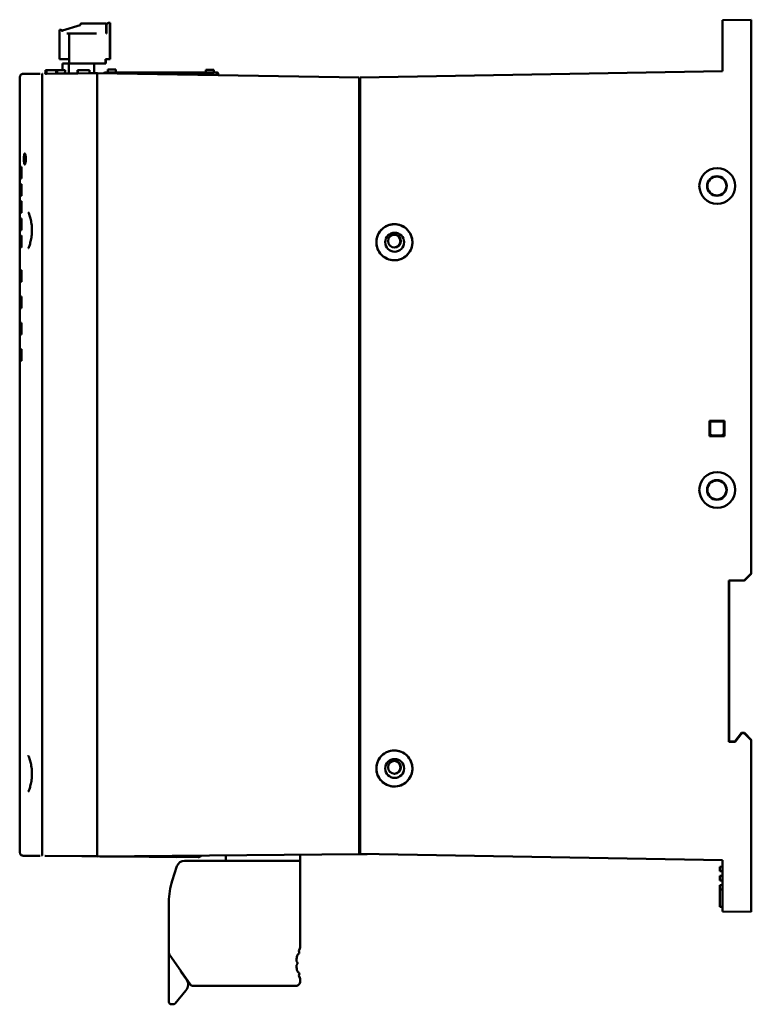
# Model space of a CAD drawing. Header units: inches. Extents: x 1.9 to 31.6, y 1 to 25.4.
# Tile 23 of 23: x 25.2 to 31.6, y 8.8 to 17.4. Entities that reach past the tile are written whole.
import ezdxf

# ---------------------------------------------------------------- set-up
doc = ezdxf.new("R2010")
doc.units = ezdxf.units.IN
doc.header["$MEASUREMENT"] = 0
doc.layers.add('Visible (ANSI)', color=7, linetype='Continuous', lineweight=50)

msp = doc.modelspace()

# ---------------------------------------------------------------- linework, layer by layer
at = {"layer": 'Visible (ANSI)'}
for p, q in [((25.5748, 17.3132), (25.7267, 17.3606)), ((25.7295, 17.3694), (25.7295, 17.3644)), ((25.7334, 17.3733), (25.9499, 17.3733)), ((25.9524, 17.3733), (25.9499, 17.3733)), ((25.9539, 17.3694), (25.9539, 17.2887)), ((25.954, 17.3162), (25.954, 17.3438)), ((25.9578, 17.3438), (25.954, 17.3438)), ((25.9564, 17.3438), (25.9564, 17.3694)), ((25.9578, 17.2887), (25.9578, 17.3635)), ((25.9736, 17.3792), (25.9854, 17.3792)), ((25.9854, 17.3792), (25.9879, 17.3792)), ((25.9854, 17.0643), (25.9854, 17.3792)), ((25.9854, 17.3064), (25.9854, 17.3458)), ((25.9854, 17.3458), (25.9856, 17.3458)), ((25.9856, 17.3458), (25.9856, 17.3064)), ((25.9858, 17.3064), (25.9858, 17.3458)), ((25.9858, 17.3458), (25.9859, 17.3458)), ((25.9859, 17.3458), (25.9859, 17.3064)), ((25.9861, 17.3064), (25.9861, 17.3458)), ((25.9861, 17.3458), (25.9862, 17.3458)), ((25.9862, 17.3458), (25.9862, 17.3064)), ((25.9864, 17.3064), (25.9864, 17.3458)), ((25.9864, 17.3458), (25.9866, 17.3458)), ((25.9866, 17.3458), (25.9866, 17.3064)), ((25.9867, 17.3064), (25.9867, 17.3458)), ((25.9867, 17.3458), (25.9869, 17.3458)), ((25.9869, 17.3458), (25.9869, 17.3064)), ((25.987, 17.3064), (25.987, 17.3458)), ((25.987, 17.3458), (25.9872, 17.3458)), ((25.9872, 17.3458), (25.9872, 17.3064)), ((25.9873, 17.3064), (25.9873, 17.3458)), ((25.9873, 17.3458), (25.9875, 17.3458)), ((25.9875, 17.3458), (25.9875, 17.3064)), ((25.9876, 17.3064), (25.9876, 17.3458)), ((25.9876, 17.3458), (25.9878, 17.3458)), ((25.9878, 17.3458), (25.9878, 17.3064)), ((25.9879, 17.3792), (25.9879, 17.0643)), ((31.3303, 17.4034), (31.5803, 17.4078)), ((31.3303, 17.4034), (31.3303, 16.9577)), ((31.5803, 17.4078), (31.5803, 12.5802)), ((31.5803, 17.4078), (31.5803, 17.2828)), ((31.5803, 17.4078), (31.5803, 17.4078)), ((25.5484, 17.0643), (25.5484, 17.3202)), ((25.5484, 17.3202), (25.5562, 17.3202)), ((25.5587, 17.3202), (25.5562, 17.3202)), ((25.572, 17.3044), (25.572, 17.3094)), ((25.6307, 17.2887), (25.6114, 17.2887)), ((25.6307, 17.2887), (25.67, 17.2887)), ((25.6307, 17.0249), (25.6307, 17.2887)), ((25.67, 17.2887), (25.8117, 17.2887)), ((25.8117, 17.2887), (25.8511, 17.2887)), ((25.8511, 17.2887), (25.8515, 17.2887)), ((25.8712, 17.2887), (25.8515, 17.2887)), ((25.9539, 17.2887), (25.9578, 17.2887)), ((25.9541, 17.3162), (25.954, 17.3162)), ((25.9543, 17.3162), (25.9543, 17.3163)), ((25.9544, 17.3162), (25.9543, 17.3162)), ((25.9546, 17.3162), (25.9546, 17.3163)), ((25.9547, 17.3162), (25.9546, 17.3162)), ((25.9549, 17.3162), (25.9549, 17.3163)), ((25.955, 17.3162), (25.9549, 17.3162)), ((25.9552, 17.3162), (25.9552, 17.3163)), ((25.9553, 17.3162), (25.9552, 17.3162)), ((25.9555, 17.3162), (25.9555, 17.3163)), ((25.9557, 17.3162), (25.9555, 17.3162)), ((25.9558, 17.3162), (25.9558, 17.3163)), ((25.956, 17.3162), (25.9558, 17.3162)), ((25.9561, 17.3162), (25.9561, 17.3163)), ((25.9563, 17.3162), (25.9561, 17.3162)), ((25.9564, 17.2887), (25.9564, 17.3163)), ((25.9856, 17.3064), (25.9854, 17.3064)), ((25.9859, 17.3064), (25.9858, 17.3064)), ((25.9862, 17.3064), (25.9861, 17.3064)), ((25.9866, 17.3064), (25.9864, 17.3064)), ((25.9869, 17.3064), (25.9867, 17.3064)), ((25.9872, 17.3064), (25.987, 17.3064)), ((25.9875, 17.3064), (25.9873, 17.3064)), ((25.9878, 17.3064), (25.9876, 17.3064)), ((31.5803, 16.9686), (31.5803, 17.2828)), ((31.5803, 17.2828), (31.5803, 17.2828)), ((31.5803, 17.2828), (31.5803, 16.9277)), ((31.5803, 17.2828), (31.5803, 17.2828)), ((31.5803, 17.2828), (31.5803, 16.9686)), ((31.5803, 17.2828), (31.5803, 17.2828)), ((31.5803, 17.2828), (31.5803, 16.9686)), ((31.5803, 16.9686), (31.5803, 17.2828)), ((31.5803, 17.2828), (31.5803, 17.2828)), ((31.5803, 17.2828), (31.5803, 16.9277)), ((31.5803, 17.0885), (31.5803, 17.2727)), ((31.5803, 17.0885), (31.5803, 17.2727)), ((25.5484, 17.0643), (25.6114, 17.0643)), ((25.6298, 17.0249), (25.5747, 17.0249)), ((25.5747, 16.9664), (25.5747, 17.0249)), ((25.6114, 17.0643), (25.6307, 17.0643)), ((25.6298, 17.0249), (25.6582, 17.0249)), ((25.6298, 16.9389), (25.6298, 17.0249)), ((25.67, 17.0249), (25.6582, 17.0249)), ((25.8117, 17.0249), (25.67, 17.0249)), ((25.8246, 17.0249), (25.8117, 17.0249)), ((25.8246, 17.0249), (25.8503, 17.0249)), ((25.8503, 17.0249), (25.8503, 17.0249)), ((25.8503, 17.0249), (25.8503, 16.9408)), ((25.8503, 16.9408), (25.8503, 17.0249)), ((25.8511, 17.0249), (25.8503, 17.0249)), ((25.8515, 17.0249), (25.8511, 17.0249)), ((25.8515, 17.0249), (25.8712, 17.0249)), ((25.9499, 17.0249), (25.8712, 17.0249)), ((25.9499, 17.0643), (25.9854, 17.0643)), ((25.9499, 17.0249), (25.9499, 17.0643)), ((25.9502, 17.0249), (25.9499, 17.0249)), ((25.9502, 17.0643), (25.9502, 17.0249)), ((25.9503, 17.0249), (25.9502, 17.0249)), ((25.9503, 17.0643), (25.9503, 17.0249)), ((25.9505, 17.0249), (25.9503, 17.0249)), ((25.9505, 17.0249), (25.9505, 17.0643)), ((25.9506, 17.0249), (25.9505, 17.0249)), ((25.9506, 17.0643), (25.9506, 17.0249)), ((25.9508, 17.0249), (25.9506, 17.0249)), ((25.9508, 17.0249), (25.9508, 17.0643)), ((25.9509, 17.0249), (25.9508, 17.0249)), ((25.9509, 17.0643), (25.9509, 17.0249)), ((25.9512, 17.0249), (25.9509, 17.0249)), ((25.9512, 17.0249), (25.9512, 17.0643)), ((25.9512, 17.0643), (25.9512, 17.0249)), ((25.9515, 17.0249), (25.9512, 17.0249)), ((25.9512, 17.0249), (25.9512, 17.0249)), ((25.9515, 17.0249), (25.9515, 17.0643)), ((25.9515, 17.0643), (25.9515, 17.0249)), ((25.9518, 17.0249), (25.9515, 17.0249)), ((25.9515, 17.0249), (25.9515, 17.0249)), ((25.9518, 17.0249), (25.9518, 17.0643)), ((25.9518, 17.0643), (25.9518, 17.0249)), ((25.9521, 17.0249), (25.9518, 17.0249)), ((25.9518, 17.0249), (25.9518, 17.0249)), ((25.9521, 17.0643), (25.9521, 17.0249)), ((25.9521, 17.0249), (25.9521, 17.0643)), ((25.9524, 17.0249), (25.9521, 17.0249)), ((25.9521, 17.0249), (25.9521, 17.0249)), ((25.9524, 17.0643), (25.9524, 17.0249)), ((25.9879, 17.0643), (25.9854, 17.0643)), ((25.4253, 16.9374), (25.4211, 16.9373)), ((25.4249, 16.9664), (25.4253, 16.937)), ((25.4255, 16.9664), (25.4249, 16.9664)), ((25.4258, 16.9371), (25.4253, 16.937)), ((25.4339, 16.9664), (25.4255, 16.9664)), ((25.4255, 16.9664), (25.4258, 16.937)), ((25.4336, 16.9371), (25.4258, 16.937)), ((25.4339, 16.9664), (25.4336, 16.9371)), ((25.5194, 16.9378), (25.4336, 16.9371)), ((25.5191, 16.9664), (25.4339, 16.9664)), ((25.5274, 16.9664), (25.5191, 16.9664)), ((25.5191, 16.9664), (25.5194, 16.9378)), ((25.5272, 16.9379), (25.5194, 16.9378)), ((25.5274, 16.9664), (25.5272, 16.9379)), ((25.5952, 16.9386), (25.5272, 16.938)), ((25.5272, 16.9379), (25.5272, 16.9379)), ((25.5954, 16.9664), (25.5274, 16.9664)), ((25.5954, 16.9664), (25.5952, 16.9386)), ((25.597, 16.9386), (25.5952, 16.9386)), ((25.5974, 16.9664), (25.5954, 16.9664)), ((25.5974, 16.9664), (25.597, 16.9386)), ((25.7053, 16.9396), (25.597, 16.9386)), ((25.8766, 16.9409), (25.5986, 16.9385)), ((25.5986, 16.9385), (25.5987, 16.9386)), ((25.5987, 16.9386), (25.8766, 16.941)), ((25.5987, 16.9385), (25.5987, 16.9386)), ((25.705, 16.9664), (25.7053, 16.9395)), ((25.7062, 16.9664), (25.705, 16.9664)), ((25.7064, 16.9396), (25.7053, 16.9395)), ((25.7072, 16.9664), (25.7062, 16.9664)), ((25.7062, 16.9664), (25.7064, 16.9395)), ((25.7074, 16.9395), (25.7064, 16.9395)), ((25.7072, 16.9664), (25.7074, 16.9395)), ((25.8081, 16.9664), (25.7072, 16.9664)), ((25.8079, 16.9404), (25.7074, 16.9395)), ((25.8081, 16.9664), (25.8079, 16.9404)), ((25.8088, 16.9404), (25.8079, 16.9404)), ((25.8091, 16.9664), (25.8081, 16.9664)), ((25.8091, 16.9664), (25.8088, 16.9404)), ((25.8766, 16.941), (25.8088, 16.9405)), ((25.8503, 16.9408), (25.8503, 16.9855)), ((25.8503, 16.9411), (25.8793, 16.9413)), ((25.8793, 16.9413), (25.8503, 16.9411)), ((25.8766, 16.9411), (25.8766, 16.9161)), ((28.1603, 16.9044), (25.8766, 16.9411)), ((25.8766, 16.9161), (25.8766, 10.138)), ((25.8793, 16.9413), (25.8793, 16.9413)), ((25.8793, 16.9413), (25.8793, 16.9411)), ((25.8793, 16.9413), (25.8793, 16.9411)), ((25.9443, 16.9479), (26.439, 16.9479)), ((25.9443, 16.94), (25.9443, 16.9479)), ((25.9703, 16.9479), (25.9703, 16.9729)), ((25.9703, 16.9729), (26.0372, 16.9729)), ((26.0372, 16.9479), (26.0372, 16.9729)), ((26.0372, 16.9479), (26.0372, 16.9729)), ((26.0372, 16.9729), (26.0372, 16.9729)), ((26.439, 16.9479), (26.439, 16.9379)), ((26.439, 16.9479), (26.439, 16.9479)), ((26.439, 16.9469), (26.9203, 16.9469)), ((26.439, 16.9379), (26.439, 16.9379)), ((26.5777, 16.9299), (26.5923, 16.9299)), ((26.5923, 16.9296), (26.5923, 16.9299)), ((26.5923, 16.9299), (26.6123, 16.9299)), ((26.6123, 16.9299), (26.6123, 16.9293)), ((26.7526, 16.927), (26.7523, 16.9299)), ((26.7523, 16.9299), (26.7723, 16.9299)), ((26.7723, 16.9299), (26.7726, 16.9267)), ((26.7723, 16.9299), (26.8723, 16.9299)), ((26.8238, 16.9469), (26.8238, 16.9718)), ((26.8238, 16.9718), (26.8927, 16.9718)), ((26.8718, 16.9251), (26.8723, 16.9299)), ((26.8723, 16.9299), (26.8923, 16.9299)), ((26.8923, 16.9299), (26.8918, 16.9248)), ((26.8927, 16.9718), (26.8927, 16.9469)), ((26.8927, 16.9718), (26.8927, 16.9469)), ((26.8927, 16.9718), (26.8927, 16.9718)), ((26.9203, 16.9469), (26.9223, 16.9469)), ((26.9203, 16.9369), (26.9203, 16.9469)), ((26.9203, 16.9369), (26.9223, 16.9369)), ((26.9203, 16.9244), (26.9203, 16.9369)), ((26.9223, 16.9469), (26.9223, 16.9469)), ((26.9223, 16.9369), (26.9323, 16.9369)), ((26.9223, 16.9243), (26.9223, 16.9369)), ((26.9323, 16.9299), (26.9323, 16.9369)), ((26.9323, 16.9369), (26.9323, 16.9242)), ((26.9323, 16.9369), (26.9323, 16.9369)), ((26.9323, 16.9299), (26.9323, 16.9299)), ((31.3303, 16.9577), (28.1703, 16.9026)), ((31.5803, 16.9686), (31.5803, 16.9277)), ((31.5803, 16.9686), (31.5803, 16.9277)), ((31.5803, 16.9686), (31.5803, 16.9686)), ((31.5803, 16.9686), (31.5803, 16.9686)), ((31.5803, 16.9277), (31.5803, 16.9277)), ((31.5803, 16.9277), (31.5803, 16.9277)), ((31.5803, 16.9277), (31.5803, 16.9277)), ((31.5803, 16.9277), (31.5803, 16.9277)), ((31.5803, 16.9277), (31.5803, 16.7981)), ((25.2029, 16.9103), (25.2029, 16.1203)), ((25.3963, 16.9118), (25.3963, 16.9117)), ((25.3963, 16.9117), (25.3963, 10.1426)), ((28.1603, 16.9044), (28.1603, 16.9044)), ((28.1603, 16.8794), (28.1603, 16.9044)), ((28.1603, 16.9044), (28.1603, 16.8794)), ((28.1603, 16.8794), (28.1603, 16.8454)), ((28.1603, 10.1579), (28.1603, 16.8794)), ((28.1703, 16.8454), (28.1603, 16.8454)), ((28.1703, 16.9026), (28.1703, 10.1343)), ((31.5803, 16.8371), (31.5803, 16.7981)), ((31.5803, 16.7981), (31.5803, 16.8371)), ((31.5803, 16.8371), (31.5803, 16.8371)), ((31.5803, 16.7981), (31.5803, 12.5771)), ((25.2052, 16.1242), (25.2148, 16.125)), ((25.2148, 16.1211), (25.2117, 16.1209)), ((25.2117, 16.1209), (25.2117, 16.0268)), ((25.2148, 16.125), (25.2148, 16.0227)), ((25.2029, 16.0274), (25.2029, 15.9703)), ((25.2051, 15.9742), (25.2148, 15.975)), ((25.2148, 16.0266), (25.2117, 16.0268)), ((25.2148, 15.9711), (25.2117, 15.9709)), ((25.2117, 15.9709), (25.2117, 15.8768)), ((25.2148, 15.975), (25.2148, 15.8727)), ((25.2029, 15.8774), (25.2029, 15.8203)), ((25.2044, 15.8241), (25.2148, 15.825)), ((25.2148, 15.8766), (25.2117, 15.8768)), ((25.2148, 15.8211), (25.2117, 15.8209)), ((25.2117, 15.8209), (25.2117, 15.7268)), ((25.2148, 15.825), (25.2148, 15.7227)), ((25.2029, 15.7274), (25.2029, 15.6703)), ((25.2148, 15.7266), (25.2117, 15.7268)), ((25.2035, 15.6741), (25.2148, 15.675)), ((25.2148, 15.6711), (25.2117, 15.6709)), ((25.2117, 15.6709), (25.2117, 15.5768)), ((25.2148, 15.675), (25.2148, 15.5727)), ((25.2029, 15.5774), (25.2029, 15.5203)), ((25.2148, 15.5766), (25.2117, 15.5768)), ((25.2002, 15.4276), (25.2002, 15.4891)), ((25.203, 15.524), (25.2148, 15.525)), ((25.2148, 15.5211), (25.2117, 15.5209)), ((25.2117, 15.5209), (25.2117, 15.4268)), ((25.2148, 15.525), (25.2148, 15.4227)), ((25.2029, 15.4237), (25.2029, 15.2194)), ((25.2148, 15.4266), (25.2117, 15.4268)), ((25.202, 15.1284), (25.202, 15.2193)), ((25.2046, 15.2241), (25.2148, 15.225)), ((25.2046, 15.2196), (25.2046, 15.2241)), ((25.2148, 15.2204), (25.2117, 15.2201)), ((25.2117, 15.2201), (25.2117, 15.1276)), ((25.2148, 15.225), (25.2148, 15.1227)), ((25.2029, 15.1283), (25.2029, 14.9894)), ((25.2046, 15.1236), (25.2046, 15.1282)), ((25.2148, 15.1274), (25.2117, 15.1276)), ((25.202, 14.8984), (25.202, 14.9893)), ((25.2046, 14.9941), (25.2148, 14.995)), ((25.2046, 14.9896), (25.2046, 14.9941)), ((25.2148, 14.9904), (25.2117, 14.9901)), ((25.2117, 14.9901), (25.2117, 14.8976)), ((25.2148, 14.995), (25.2148, 14.8927)), ((25.2029, 14.8983), (25.2029, 14.7594)), ((25.2046, 14.8936), (25.2046, 14.8982)), ((25.2148, 14.8974), (25.2117, 14.8976)), ((25.202, 14.6684), (25.202, 14.7593)), ((25.2046, 14.7641), (25.2148, 14.765)), ((25.2046, 14.7596), (25.2046, 14.7641)), ((25.2148, 14.7604), (25.2117, 14.7601)), ((25.2117, 14.7601), (25.2117, 14.6676)), ((25.2148, 14.765), (25.2148, 14.6627)), ((25.2029, 14.6683), (25.2029, 14.5294)), ((25.2046, 14.6636), (25.2046, 14.6682)), ((25.2148, 14.6674), (25.2117, 14.6676)), ((25.202, 14.4384), (25.202, 14.5293)), ((25.2046, 14.5341), (25.2148, 14.535)), ((25.2046, 14.5296), (25.2046, 14.5341)), ((25.2148, 14.5304), (25.2117, 14.5301)), ((25.2117, 14.5301), (25.2117, 14.4376)), ((25.2148, 14.535), (25.2148, 14.4327)), ((25.2029, 14.4383), (25.2029, 10.144)), ((25.2046, 14.4336), (25.2046, 14.4382)), ((25.2148, 14.4374), (25.2117, 14.4376)), ((31.2154, 13.9107), (31.2176, 13.9085)), ((31.2154, 13.7779), (31.2154, 13.9107)), ((31.2154, 13.9107), (31.3452, 13.9107)), ((31.2176, 13.7801), (31.2176, 13.9085)), ((31.2176, 13.9082), (31.2176, 13.7801)), ((31.221, 13.9054), (31.2182, 13.9081)), ((31.3424, 13.9082), (31.3396, 13.9054)), ((31.3396, 13.9054), (31.3425, 13.9082)), ((31.3427, 13.9083), (31.3452, 13.9107)), ((31.3427, 13.9082), (31.343, 13.9085)), ((31.3427, 13.9083), (31.3427, 13.9082)), ((31.3428, 13.9082), (31.3428, 13.9082)), ((31.343, 13.9085), (31.343, 13.7801)), ((31.3452, 13.9107), (31.3452, 13.7779)), ((31.221, 13.8035), (31.221, 13.9054)), ((31.3396, 13.9054), (31.221, 13.9054)), ((31.3396, 13.9054), (31.3396, 13.8035)), ((31.3396, 13.8035), (31.3396, 13.9054)), ((31.2176, 13.7801), (31.2154, 13.7779)), ((31.3452, 13.7779), (31.2154, 13.7779)), ((31.2176, 13.7801), (31.343, 13.7801)), ((31.3196, 13.7835), (31.241, 13.7835)), ((31.3196, 13.7835), (31.3196, 13.7835)), ((31.343, 13.7801), (31.3452, 13.7779)), ((31.5194, 12.5193), (31.5803, 12.5802)), ((31.5203, 12.5171), (31.5803, 12.5771)), ((31.5803, 12.5771), (31.5203, 12.5171)), ((31.5803, 12.5771), (31.5803, 12.5802)), ((31.5803, 12.5802), (31.5803, 12.5771)), ((31.3851, 11.1129), (31.3851, 12.5193)), ((31.3851, 12.5193), (31.5194, 12.5193)), ((31.3873, 12.5171), (31.3851, 12.5193)), ((31.3873, 11.1151), (31.3873, 12.5171)), ((31.5203, 12.5171), (31.3873, 12.5171)), ((31.3873, 12.5171), (31.3873, 11.1151)), ((31.5203, 12.5171), (31.5194, 12.5193)), ((31.5203, 12.5171), (31.5203, 12.5171)), ((31.4373, 11.1151), (31.4953, 11.1891)), ((31.4964, 11.1869), (31.4384, 11.1129)), ((31.4953, 11.1891), (31.5203, 11.1891)), ((31.4953, 11.1891), (31.4964, 11.1869)), ((31.5194, 11.1869), (31.4964, 11.1869)), ((31.5203, 11.1891), (31.5194, 11.1869)), ((31.5803, 11.126), (31.5194, 11.1869)), ((31.5803, 11.1291), (31.5203, 11.1891)), ((31.5203, 11.1891), (31.5203, 11.1891)), ((31.5203, 11.1891), (31.5803, 11.1291)), ((31.3873, 11.1151), (31.3851, 11.1129)), ((31.4384, 11.1129), (31.3851, 11.1129)), ((31.3873, 11.1151), (31.4373, 11.1151)), ((31.4373, 11.1151), (31.4384, 11.1129)), ((31.5803, 11.1291), (31.5803, 10.2388)), ((31.5803, 11.1291), (31.5803, 11.126)), ((31.5803, 11.126), (31.5803, 11.1291)), ((31.5803, 11.126), (31.5803, 9.6291)), ((31.5803, 10.1998), (31.5803, 10.2388)), ((31.5803, 10.2388), (31.5803, 10.1998)), ((31.5803, 10.2388), (31.5803, 10.1104)), ((25.3963, 10.1426), (25.3963, 10.1425)), ((25.8766, 10.138), (25.8766, 10.113)), ((25.8766, 10.113), (28.1603, 10.1329)), ((28.1603, 10.1329), (28.1603, 10.1579)), ((28.2203, 10.1334), (28.1603, 10.1329)), ((31.3303, 10.0792), (28.1703, 10.1343)), ((28.2203, 10.1332), (28.2203, 10.1334)), ((28.2316, 10.1332), (28.2203, 10.1332)), ((31.5803, 10.1998), (31.5803, 10.1998)), ((25.8766, 10.1134), (25.4211, 10.1173)), ((25.7414, 10.1146), (25.8766, 10.1134)), ((25.8766, 10.1134), (25.7414, 10.1146)), ((25.7414, 10.1146), (25.7414, 10.1146)), ((25.8766, 10.1134), (25.7414, 10.1146)), ((25.7414, 10.1146), (25.7414, 10.1146)), ((25.8766, 10.1134), (25.7414, 10.1146)), ((25.7414, 10.1146), (25.7414, 10.1146)), ((25.8766, 10.1134), (25.7414, 10.1146)), ((25.7414, 10.1146), (25.7414, 10.1146)), ((25.8766, 10.1134), (25.7414, 10.1146)), ((25.7414, 10.1146), (25.7414, 10.1146)), ((25.8766, 10.1134), (25.7414, 10.1146)), ((25.7414, 10.1146), (25.7414, 10.1146)), ((25.8766, 10.1134), (25.7414, 10.1145)), ((25.7414, 10.1145), (25.7414, 10.1146)), ((25.8766, 10.1134), (25.7414, 10.1145)), ((25.7414, 10.1145), (25.7414, 10.1145)), ((25.8766, 10.1134), (25.7414, 10.1145)), ((25.7414, 10.1145), (25.7414, 10.1145)), ((25.8766, 10.1134), (25.7414, 10.1145)), ((25.7414, 10.1145), (25.7414, 10.1145)), ((25.8766, 10.1134), (25.7414, 10.1145)), ((25.7414, 10.1145), (25.7414, 10.1145)), ((25.8766, 10.1134), (25.7414, 10.1145)), ((25.7414, 10.1145), (25.7414, 10.1145)), ((25.8766, 10.1134), (25.7414, 10.1145)), ((25.7414, 10.1145), (25.7414, 10.1145)), ((26.7561, 10.1057), (25.8979, 10.1132)), ((26.4914, 10.108), (25.898, 10.1132)), ((26.4914, 10.108), (25.898, 10.1132)), ((26.4914, 10.108), (25.8981, 10.1132)), ((26.4914, 10.108), (25.8981, 10.1132)), ((26.4914, 10.108), (25.8982, 10.1132)), ((26.4914, 10.108), (25.8982, 10.1132)), ((26.4914, 10.108), (25.8982, 10.1132)), ((26.4914, 10.108), (25.8983, 10.1132)), ((26.4914, 10.108), (25.8983, 10.1132)), ((26.4914, 10.108), (25.8984, 10.1132)), ((26.4914, 10.108), (25.8984, 10.1132)), ((25.8985, 10.1132), (26.4914, 10.108)), ((26.4914, 10.108), (25.8985, 10.1132)), ((26.4914, 10.108), (25.8985, 10.1132)), ((26.4914, 10.108), (26.4914, 10.108)), ((26.4914, 10.108), (26.5664, 10.1074)), ((26.4914, 10.108), (26.5664, 10.1074)), ((26.4914, 10.108), (26.5664, 10.1074)), ((26.4914, 10.108), (26.5664, 10.1074)), ((26.4914, 10.108), (26.5664, 10.1074)), ((26.4914, 10.108), (26.5664, 10.1073)), ((26.4914, 10.108), (26.5664, 10.1073)), ((26.4914, 10.108), (26.5664, 10.1073)), ((26.4914, 10.108), (26.5664, 10.1073)), ((26.4914, 10.108), (26.5664, 10.1073)), ((26.4914, 10.108), (26.5664, 10.1073)), ((26.4914, 10.108), (26.5664, 10.1073)), ((27.6473, 10.075), (26.6388, 10.075)), ((26.9977, 10.075), (26.9977, 10.1228)), ((27.6473, 10.075), (27.6473, 10.1284)), ((27.6473, 9.3358), (27.6473, 10.075)), ((31.3303, 10.0792), (31.3303, 9.6334)), ((31.3303, 9.6563), (31.3303, 10.0563)), ((31.3303, 10.0563), (31.3303, 10.0563)), ((31.5803, 10.1104), (31.5803, 9.7541)), ((31.5803, 10.1104), (31.5803, 10.1104)), ((31.5803, 10.1104), (31.5803, 10.1104)), ((31.5803, 10.1104), (31.5803, 10.1104)), ((31.5803, 10.1104), (31.5803, 10.1104)), ((31.5803, 10.1104), (31.5803, 10.0216)), ((31.5803, 9.8563), (31.5803, 10.1104)), ((31.5803, 10.1104), (31.5803, 10.0683)), ((31.5803, 10.1104), (31.5803, 10.0683)), ((31.5803, 10.0683), (31.5803, 9.7541)), ((31.5803, 10.0683), (31.5803, 9.7541)), ((31.5803, 9.7541), (31.5803, 10.0683)), ((31.5803, 9.7541), (31.5803, 10.0683)), ((31.5803, 10.0683), (31.5803, 10.0683)), ((31.5803, 10.0683), (31.5803, 10.0683)), ((26.5714, 10.0261), (26.5305, 9.9002)), ((31.3303, 10.0234), (31.3053, 10.023)), ((31.3053, 10.023), (31.3053, 9.9839)), ((31.3303, 9.9834), (31.3053, 9.9839)), ((31.5803, 9.8563), (31.5803, 10.0216)), ((31.3303, 9.9434), (31.3053, 9.943)), ((31.3053, 9.943), (31.3053, 9.9039)), ((31.3303, 9.9034), (31.3053, 9.9039)), ((31.5803, 9.7642), (31.5803, 9.9484)), ((31.5803, 9.7642), (31.5803, 9.9484)), ((31.3303, 9.8634), (31.3053, 9.863)), ((31.3053, 9.863), (31.3053, 9.8239)), ((31.3303, 9.8234), (31.3053, 9.8239)), ((31.3053, 9.8239), (31.3053, 9.6739)), ((31.5803, 9.7541), (31.5803, 9.8563)), ((31.5803, 9.8563), (31.5803, 9.691)), ((31.5803, 9.8563), (31.5803, 9.8563)), ((31.5803, 9.8563), (31.5803, 9.8563)), ((26.5016, 9.7177), (26.5016, 9.2706)), ((31.5803, 9.7541), (31.5803, 9.7541)), ((31.5803, 9.7541), (31.5803, 9.7541)), ((31.5803, 9.7541), (31.5803, 9.7541)), ((31.5803, 9.7541), (31.5803, 9.7541)), ((31.5803, 9.7541), (31.5803, 9.691)), ((31.5803, 9.7541), (31.5803, 9.6291)), ((31.3303, 9.6734), (31.3053, 9.6739)), ((31.3303, 9.6563), (31.3303, 9.6563)), ((31.3303, 9.6334), (31.5803, 9.6291)), ((31.5803, 9.6291), (31.5803, 9.6291)), ((26.5016, 8.8427), (26.5016, 9.2706)), ((26.5044, 9.2615), (26.6937, 8.9912)), ((26.6547, 9.04), (26.6097, 9.1043)), ((27.6473, 9.0239), (27.6473, 9.0269)), ((26.5547, 8.8301), (26.6505, 8.9442)), ((26.7066, 8.9845), (27.6079, 8.9845)), ((26.5213, 8.8231), (26.5397, 8.8231))]:
    msp.add_line(p, q, dxfattribs=at)
for centre, radius in [((31.2803, 15.9578), 0.0859), ((31.2803, 15.9578), 0.0825), ((28.4703, 15.4673), 0.0825), ((31.2803, 13.3078), 0.0859), ((31.2803, 13.3078), 0.0825), ((28.4703, 10.8792), 0.0825)]:
    msp.add_circle(centre, radius, dxfattribs=at)
for centre, radius, start, end in [((25.4213, 16.9123), 0.025, 90.5, 98.79357), ((25.9443, 16.9379), 0.01, 90, 166.45691), ((26.9223, 16.9369), 0.01, 0, 90), ((31.2803, 15.9578), 0.0825, 90.00458, 269.99542), ((31.2803, 13.3078), 0.0825, 90.00458, 269.99542), ((25.4213, 10.1423), 0.025, 267.93443, 269.5), ((26.6388, 10.0042), 0.0709, 89.99999, 161.99999), ((27.0921, 9.7177), 0.5906, 161.99999, 180), ((27.6276, 9.2732), 0.0118, 295.15539, 25.9187), ((27.6595, 9.2886), 0.0236, 154.79228, 205.9187), ((27.8874, 9.1813), 0.2756, 154.15806, 154.79228), ((27.5685, 9.3358), 0.0787, 334.15806, 360), ((26.5173, 9.2706), 0.0157, 180, 214.99999), ((27.6367, 9.2066), 0.0236, 174.25524, 225.38165), ((27.8874, 9.1813), 0.2756, 166.2818, 174.25524), ((27.6426, 9.2411), 0.0236, 115.15538, 166.2818), ((27.6118, 9.1813), 0.0118, 314.61834, 45.38165), ((26.6355, 9.1224), 0.0315, 185.75945, 214.99999), ((27.6367, 9.1561), 0.0236, 134.61834, 185.74475), ((27.8874, 9.1813), 0.2756, 185.74475, 193.71819), ((27.6426, 9.1216), 0.0236, 193.71819, 244.8446), ((27.6276, 9.0895), 0.0118, 334.08129, 64.8446), ((26.5902, 8.9948), 0.0787, 319.99999, 34.99999), ((27.6079, 9.0239), 0.0394, 269.99999, 360), ((27.6595, 9.074), 0.0236, 154.08129, 205.2077), ((27.8874, 9.1813), 0.2756, 205.2077, 205.84193), ((27.5685, 9.0269), 0.0787, 360, 25.84193), ((26.7066, 9.0002), 0.0157, 214.99999, 269.99999), ((26.5213, 8.8427), 0.0197, 180, 269.99999), ((26.5397, 8.8427), 0.0197, 269.99999, 319.99999)]:
    msp.add_arc(centre, radius, start, end, dxfattribs=at)
for centre, major_axis, ratio, start_param, end_param in [((25.7255, 17.3644), (0.00117, -0.00376), 0.999998, 0, 1.267911), ((25.7334, 17.3694), (0, 0.00394), 0.999997, 0, 1.570796), ((25.9499, 17.3694), (0, 0.00394), 0.999997, 4.712389, 6.283185), ((25.9524, 17.3694), (0, 0.00394), 0.999997, 4.712389, 6.283185), ((25.9736, 17.3635), (0, 0.0157), 0.999997, 0, 1.570796), ((25.5562, 17.3044), (0, 0.0157), 0.999997, 4.712389, 6.283185), ((25.5587, 17.3044), (-0.0072, 0.014), 0.999999, 4.712389, 5.805309), ((25.5759, 17.3094), (0, 0.00394), 0.999997, 0.302885, 1.570796), ((25.9359, 17.3512), (0, -0.0394), 0.999997, 0.478024, 0.591839), ((25.936, 17.3512), (0, 0.0394), 0.999997, 3.619616, 3.729102), ((25.9362, 17.3512), (0, -0.0394), 0.999997, 0.478024, 0.582384), ((25.9363, 17.3512), (0, 0.0394), 0.999997, 3.619616, 3.719673), ((25.9365, 17.3512), (0, -0.0394), 0.999997, 0.478024, 0.572986), ((25.9366, 17.3512), (0, 0.0394), 0.999997, 3.619616, 3.710302), ((25.9368, 17.3512), (0, -0.0394), 0.999997, 0.478024, 0.563646), ((25.9369, 17.3512), (0, 0.0394), 0.999997, 3.619616, 3.700987), ((25.9371, 17.3512), (0, -0.0394), 0.999997, 0.478024, 0.55436), ((25.9372, 17.3512), (0, 0.0394), 0.999997, 3.619616, 3.691725), ((25.9374, 17.3512), (0, -0.0394), 0.999997, 0.478024, 0.545127), ((25.9375, 17.3512), (0, 0.0394), 0.999997, 3.619616, 3.682516), ((25.9377, 17.3512), (0, -0.0394), 0.999997, 0.478024, 0.535946), ((25.9379, 17.3512), (0, 0.0394), 0.999997, 3.619616, 3.673358), ((25.938, 17.3512), (0, -0.0394), 0.999997, 0.478024, 0.526814), ((25.9382, 17.3512), (0, 0.0394), 0.999997, 3.619616, 3.664249), ((26.5744, 16.7101), (0.297, 0.297), 1, 6.032371, 6.04838), ((26.5744, 16.7101), (-0.297, 0.297), 1, 4.461587, 4.477597), ((26.5744, 16.7101), (-0.297, 0.297), 1, 4.461587, 4.477597), ((26.5744, 16.7101), (0.297, 0.297), 1, 6.032371, 6.04838), ((25.4029, 16.1415), (0.2, 0.0175), 0.000013, 2.795571, 2.989591), ((25.4029, 15.9915), (0.2, 0.0175), 0.000013, 2.795571, 2.996204), ((25.4029, 16.0062), (-0.2, 0.0175), 0.000011, 5.937165, 6.133616), ((25.4029, 15.8415), (0.2, 0.0175), 0.000013, 2.795571, 3.021199), ((25.4029, 15.8562), (-0.2, 0.0175), 0.000011, 5.937167, 6.152495), ((25.4029, 15.7062), (-0.2, 0.0175), 0.000011, 5.937167, 6.190179), ((25.4029, 15.6915), (0.2, 0.0175), 0.000013, 2.795571, 3.065388), ((25.4029, 15.5562), (-0.2, 0.0175), 0.000011, 5.937167, 6.248037), ((25.4029, 15.5415), (0.2, 0.0175), 0.000013, 2.795571, 3.130481), ((28.4642, 15.4773), (0, -0.056), 0.999848, 0.042119, 3.099474), ((25.4029, 15.4062), (-0.2, 0.0175), 0.000011, 5.937167, 6.283187), ((25.4029, 15.2415), (0.2, 0.0175), 0.000013, 2.795571, 3.014122), ((25.4029, 15.1062), (-0.2, 0.0175), 0.000011, 5.937167, 6.155718), ((25.4029, 15.0115), (0.2, 0.0175), 0.000013, 2.795749, 3.01429), ((25.4029, 14.8762), (-0.2, 0.0175), 0.000011, 5.937346, 6.155886), ((25.4029, 14.7815), (0.2, 0.0175), 0.000013, 2.795928, 3.014458), ((25.4029, 14.6462), (-0.2, 0.0175), 0.000011, 5.937524, 6.156054), ((25.4029, 14.5515), (0.2, 0.0175), 0.000013, 2.796107, 3.014626), ((25.4029, 14.4162), (-0.2, 0.0175), 0.000011, 5.937703, 6.156222), ((31.1982, 13.9081), (-0.02, 0), 0.017452, 3.31874, 3.38851), ((31.1982, 13.9081), (-0.02, 0), 0.017455, 3.159049, 3.318735), ((31.3624, 13.9082), (-0.02, 0), 0.017455, 6.106049, 6.265735), ((31.3624, 13.9082), (0.02, 0), 0.017455, 2.968424, 3.124137), ((31.3624, 13.9081), (-0.02, 0), 0.017452, 6.038731, 6.106054), ((31.3624, 13.9081), (0.02, 0), 0.017452, 2.900011, 2.964456), ((31.241, 13.8035), (-0.0141, -0.0141), 0.999695, 5.497939, 7.068431), ((31.3196, 13.8035), (0.0141, -0.0141), 0.999695, 5.497939, 7.068431), ((31.3196, 13.8035), (0.0141, -0.0141), 0.999695, 5.497939, 7.068431), ((28.4642, 10.8892), (0, -0.056), 0.999848, 0.042119, 3.099474)]:
    msp.add_ellipse(centre, major_axis=major_axis, ratio=ratio, start_param=start_param, end_param=end_param, dxfattribs=at)
for centre, major_axis in [((31.283, 15.9578), (0.156, 0)), ((28.4689, 15.4773), (0, 0.056)), ((31.283, 13.3078), (0.156, 0)), ((28.4689, 10.8892), (0, 0.056))]:
    msp.add_ellipse(centre, major_axis=major_axis, ratio=0.999848, dxfattribs=at)
for points, knots in [([(25.2029, 16.9103), (25.2029, 16.913), (25.2034, 16.9156), (25.2049, 16.9205), (25.2061, 16.9226), (25.2087, 16.9265), (25.2101, 16.928), (25.2134, 16.9308), (25.2149, 16.9317), (25.2184, 16.9336), (25.2196, 16.9339), (25.2224, 16.9348), (25.2231, 16.9349), (25.2243, 16.9351), (25.2246, 16.9351), (25.2252, 16.9352), (25.2254, 16.9352), (25.2258, 16.9352), (25.226, 16.9352), (25.2264, 16.9353), (25.2266, 16.9353), (25.2271, 16.9353), (25.2272, 16.9353), (25.2283, 16.9353), (25.2282, 16.9353), (25.2305, 16.9354), (25.2333, 16.9354), (25.242, 16.9355), (25.2478, 16.9355), (25.2633, 16.9357), (25.2731, 16.9358), (25.2924, 16.9359), (25.2997, 16.936), (25.3161, 16.9361), (25.3251, 16.9362), (25.3418, 16.9364), (25.3479, 16.9364), (25.362, 16.9366), (25.37, 16.9366), (25.3801, 16.9367)], [9.325109, 9.325109, 9.325109, 9.325109, 9.325351, 9.325351, 9.325619, 9.325619, 9.325974, 9.325974, 9.326537, 9.326537, 9.327628, 9.327628, 9.329775, 9.329775, 9.331742, 9.331742, 9.333895, 9.333895, 9.337067, 9.337067, 9.343475, 9.343475, 9.364767, 9.364767, 9.587147, 9.587147, 10.040293, 10.040293, 10.493439, 10.493439, 10.946586, 10.946586, 11.173159, 11.173159, 11.382, 11.382, 11.48642, 11.48642, 11.590841, 11.590841, 11.590841, 11.590841]), ([(25.3984, 16.9367), (25.3984, 16.9367), (25.3984, 16.9367), (25.398, 16.9367), (25.3977, 16.936), (25.3971, 16.9335), (25.3969, 16.9316), (25.3966, 16.927), (25.3964, 16.9242), (25.3963, 16.9182), (25.3963, 16.915), (25.3963, 16.9118)], [-0.1001572, -0.1001572, -0.1001572, -0.1001572, -0.0997986, -0.0997986, -0.0743669, -0.0743669, -0.0495273, -0.0495273, -0.0247502, -0.0247502, 0, 0, 0, 0]), ([(25.2366, 16.1934), (25.2366, 16.1995), (25.2368, 16.2061), (25.2375, 16.2182), (25.2381, 16.2237), (25.2394, 16.2325), (25.2403, 16.2363), (25.2422, 16.2414), (25.2433, 16.2426), (25.2454, 16.2426), (25.2466, 16.2414), (25.2488, 16.2363), (25.2498, 16.2325), (25.2515, 16.2238), (25.2522, 16.2183), (25.2532, 16.2062), (25.2534, 16.1996), (25.2534, 16.1872), (25.2532, 16.1806), (25.2522, 16.1685), (25.2515, 16.163), (25.2498, 16.1542), (25.2488, 16.1504), (25.2466, 16.1454), (25.2454, 16.1441), (25.2433, 16.1442), (25.2422, 16.1454), (25.2403, 16.1505), (25.2394, 16.1543), (25.2381, 16.163), (25.2375, 16.1685), (25.2368, 16.1806), (25.2366, 16.1872), (25.2366, 16.1934)], [0, 0, 0, 0, 0.0470012, 0.0470012, 0.0940024, 0.0940024, 0.1417173, 0.1417173, 0.1894321, 0.1894321, 0.2373562, 0.2373562, 0.2852802, 0.2852802, 0.3324279, 0.3324279, 0.3795755, 0.3795755, 0.4267231, 0.4267231, 0.4738707, 0.4738707, 0.5217948, 0.5217948, 0.5697188, 0.5697188, 0.6174337, 0.6174337, 0.6651485, 0.6651485, 0.7121497, 0.7121497, 0.759151, 0.759151, 0.759151, 0.759151]), ([(25.2026, 16.0275), (25.2027, 16.0436), (25.2027, 16.0598), (25.2027, 16.0908), (25.2027, 16.1055), (25.2027, 16.1203)], [0, 0, 0, 0, 0.1236971, 0.1236971, 0.2360219, 0.2360219, 0.2360219, 0.2360219]), ([(25.2021, 15.8775), (25.2022, 15.8941), (25.2023, 15.9108), (25.2024, 15.9418), (25.2024, 15.956), (25.2025, 15.9703)], [0, 0, 0, 0, 0.1290039, 0.1290039, 0.2378019, 0.2378019, 0.2378019, 0.2378019]), ([(25.2742, 15.73), (25.2742, 15.73), (25.2744, 15.7297), (25.2756, 15.7279), (25.277, 15.7253), (25.2811, 15.7166), (25.284, 15.7095), (25.2904, 15.6903), (25.294, 15.6775), (25.3004, 15.6482), (25.3032, 15.6317), (25.3066, 15.5985), (25.3073, 15.5821), (25.3068, 15.5501), (25.3057, 15.5346), (25.3018, 15.5038), (25.2989, 15.4886), (25.2922, 15.4603), (25.2883, 15.4474), (25.2812, 15.4278), (25.2779, 15.4206), (25.2751, 15.4157), (25.2745, 15.4149), (25.2742, 15.4145), (25.2742, 15.4144), (25.2742, 15.4144)], [0.6728165, 0.6728165, 0.6728165, 0.6728165, 0.6978766, 0.6978766, 0.7556335, 0.7556335, 0.8380313, 0.8380313, 0.9412846, 0.9412846, 1.0501977, 1.0501977, 1.1505097, 1.1505097, 1.2460805, 1.2460805, 1.3485286, 1.3485286, 1.4577249, 1.4577249, 1.5572531, 1.5572531, 1.5906098, 1.5906098, 1.601793, 1.601793, 1.601793, 1.601793]), ([(28.6247, 15.4673), (28.6247, 15.5173), (28.5992, 15.5667), (28.5583, 15.5956), (28.5176, 15.6244), (28.4628, 15.6321), (28.4157, 15.6156), (28.3688, 15.5993), (28.3308, 15.5594), (28.3168, 15.5117), (28.3026, 15.4636), (28.3133, 15.4088), (28.3445, 15.3695), (28.3755, 15.3305), (28.4258, 15.3078), (28.4755, 15.3103), (28.5255, 15.3129), (28.5735, 15.3409), (28.6003, 15.3831), (28.6162, 15.4081), (28.6247, 15.4377), (28.6247, 15.4673)], [-3.141593, -3.141593, -3.141593, -3.141593, -2.186025, -2.186025, -2.186025, -1.234635, -1.234635, -1.234635, -0.286729, -0.286729, -0.286729, 0.671704, 0.671704, 0.671704, 1.621595, 1.621595, 1.621595, 2.576208, 2.576208, 2.576208, 3.141593, 3.141593, 3.141593, 3.141593]), ([(28.6249, 15.4673), (28.6249, 15.4665), (28.6249, 15.4658), (28.6247, 15.4534), (28.6232, 15.4419), (28.6205, 15.4306), (28.6158, 15.4107), (28.6071, 15.3919), (28.5832, 15.3587), (28.5681, 15.3446), (28.5333, 15.323), (28.514, 15.3157), (28.4736, 15.3088), (28.4529, 15.3094), (28.413, 15.3184), (28.3941, 15.3268), (28.3605, 15.3503), (28.3462, 15.3652), (28.3241, 15.3997), (28.3166, 15.4189), (28.3092, 15.4592), (28.3095, 15.4799), (28.318, 15.5199), (28.3261, 15.5389), (28.3492, 15.5728), (28.3639, 15.5873), (28.3981, 15.6098), (28.4173, 15.6176), (28.4575, 15.6255), (28.4781, 15.6255), (28.5183, 15.6175), (28.5374, 15.6097), (28.5716, 15.587), (28.5863, 15.5725), (28.6093, 15.5386), (28.6173, 15.5196), (28.6238, 15.4889), (28.6249, 15.4781), (28.6249, 15.4673)], [2.423171, 2.423171, 2.423171, 2.423171, 2.428952, 2.428952, 2.517262, 2.517262, 2.517262, 2.673237, 2.673237, 2.829251, 2.829251, 2.985314, 2.985314, 3.141408, 3.141408, 3.297498, 3.297498, 3.453549, 3.453549, 3.609551, 3.609551, 3.765523, 3.765523, 3.921503, 3.921503, 4.077526, 4.077526, 4.233602, 4.233602, 4.389714, 4.389714, 4.545823, 4.545823, 4.701891, 4.701891, 4.857904, 4.857904, 4.940433, 4.940433, 4.940433, 4.940433]), ([(25.2742, 10.9912), (25.2742, 10.9912), (25.2744, 10.9909), (25.2756, 10.9891), (25.277, 10.9865), (25.2811, 10.9778), (25.284, 10.9707), (25.2904, 10.9516), (25.294, 10.9388), (25.3004, 10.9095), (25.3032, 10.8929), (25.3066, 10.8598), (25.3073, 10.8433), (25.3068, 10.8114), (25.3057, 10.7959), (25.3018, 10.7651), (25.2989, 10.7499), (25.2922, 10.7216), (25.2883, 10.7087), (25.2812, 10.6891), (25.2779, 10.6819), (25.2751, 10.677), (25.2745, 10.6762), (25.2742, 10.6757), (25.2742, 10.6757), (25.2742, 10.6757)], [0.6728165, 0.6728165, 0.6728165, 0.6728165, 0.6978766, 0.6978766, 0.7556335, 0.7556335, 0.8380313, 0.8380313, 0.9412846, 0.9412846, 1.0501977, 1.0501977, 1.1505097, 1.1505097, 1.2460805, 1.2460805, 1.3485286, 1.3485286, 1.4577249, 1.4577249, 1.5572531, 1.5572531, 1.5906098, 1.5906098, 1.601793, 1.601793, 1.601793, 1.601793]), ([(28.6247, 10.8792), (28.6247, 10.9293), (28.5992, 10.9786), (28.5583, 11.0075), (28.5176, 11.0363), (28.4628, 11.044), (28.4157, 11.0276), (28.3688, 11.0112), (28.3308, 10.9713), (28.3168, 10.9236), (28.3026, 10.8755), (28.3133, 10.8207), (28.3445, 10.7814), (28.3755, 10.7424), (28.4258, 10.7197), (28.4755, 10.7222), (28.5255, 10.7248), (28.5735, 10.7528), (28.6003, 10.795), (28.6162, 10.82), (28.6247, 10.8496), (28.6247, 10.8792)], [-3.141593, -3.141593, -3.141593, -3.141593, -2.186025, -2.186025, -2.186025, -1.234635, -1.234635, -1.234635, -0.286729, -0.286729, -0.286729, 0.671704, 0.671704, 0.671704, 1.621595, 1.621595, 1.621595, 2.576208, 2.576208, 2.576208, 3.141593, 3.141593, 3.141593, 3.141593]), ([(28.6249, 10.8792), (28.6249, 10.8784), (28.6249, 10.8777), (28.6247, 10.8653), (28.6232, 10.8538), (28.6205, 10.8425), (28.6158, 10.8226), (28.6071, 10.8039), (28.5832, 10.7706), (28.5681, 10.7565), (28.5333, 10.7349), (28.514, 10.7276), (28.4736, 10.7207), (28.4529, 10.7213), (28.413, 10.7303), (28.3941, 10.7387), (28.3605, 10.7622), (28.3462, 10.7771), (28.3241, 10.8116), (28.3166, 10.8309), (28.3092, 10.8711), (28.3095, 10.8918), (28.318, 10.9318), (28.3261, 10.9508), (28.3492, 10.9847), (28.3639, 10.9992), (28.3981, 11.0217), (28.4172, 11.0296), (28.4574, 11.0374), (28.4781, 11.0374), (28.5183, 11.0294), (28.5374, 11.0216), (28.5716, 10.9989), (28.5863, 10.9844), (28.6093, 10.9505), (28.6173, 10.9315), (28.6238, 10.9008), (28.6249, 10.89), (28.6249, 10.8792)], [2.423192, 2.423192, 2.423192, 2.423192, 2.428952, 2.428952, 2.517262, 2.517262, 2.517262, 2.673237, 2.673237, 2.829251, 2.829251, 2.985314, 2.985314, 3.141408, 3.141408, 3.297498, 3.297498, 3.453549, 3.453549, 3.609551, 3.609551, 3.765523, 3.765523, 3.921503, 3.921503, 4.077526, 4.077526, 4.233602, 4.233602, 4.389714, 4.389714, 4.545823, 4.545823, 4.701891, 4.701891, 4.857904, 4.857904, 4.940454, 4.940454, 4.940454, 4.940454]), ([(25.3801, 10.1177), (25.374, 10.1178), (25.3687, 10.1178), (25.3532, 10.1179), (25.3448, 10.118), (25.3277, 10.1182), (25.3197, 10.1182), (25.3036, 10.1184), (25.296, 10.1184), (25.2758, 10.1186), (25.2657, 10.1187), (25.2495, 10.1188), (25.2434, 10.1189), (25.2342, 10.119), (25.2312, 10.119), (25.2289, 10.119), (25.2284, 10.119), (25.228, 10.119), (25.2279, 10.119), (25.2278, 10.119), (25.2278, 10.119), (25.2277, 10.119), (25.2277, 10.119), (25.2277, 10.119), (25.2277, 10.119), (25.2276, 10.119), (25.2276, 10.119), (25.2276, 10.119), (25.2275, 10.119), (25.2274, 10.119), (25.2274, 10.119), (25.2273, 10.119), (25.2273, 10.119), (25.2272, 10.119), (25.2271, 10.1191), (25.2269, 10.1191), (25.2268, 10.1191), (25.2264, 10.1191), (25.2261, 10.1191), (25.2252, 10.1192), (25.2249, 10.1192), (25.2228, 10.1196), (25.222, 10.1196), (25.2184, 10.1209), (25.2168, 10.1213), (25.2126, 10.1243), (25.2113, 10.1253), (25.2089, 10.1278), (25.2079, 10.129), (25.2055, 10.1328), (25.2041, 10.1358), (25.2031, 10.1409), (25.2029, 10.1425), (25.2029, 10.144)], [7.059663, 7.059663, 7.059663, 7.059663, 7.122944, 7.122944, 7.262215, 7.262215, 7.439607, 7.439607, 7.666157, 7.666157, 8.119258, 8.119258, 8.572359, 8.572359, 9.02546, 9.02546, 9.175313, 9.175313, 9.25024, 9.25024, 9.287704, 9.287704, 9.306436, 9.306436, 9.315801, 9.315801, 9.320484, 9.320484, 9.322826, 9.322826, 9.323482, 9.323482, 9.323786, 9.323786, 9.324231, 9.324231, 9.324601, 9.324601, 9.324851, 9.324851, 9.325009, 9.325009, 9.325088, 9.325088, 9.325128, 9.325128, 9.325141, 9.325141, 9.32515, 9.32515, 9.325162, 9.325162, 9.325167, 9.325167, 9.325167, 9.325167]), ([(25.3963, 10.1425), (25.3963, 10.1393), (25.3963, 10.1361), (25.3964, 10.1301), (25.3966, 10.1273), (25.3969, 10.1227), (25.3971, 10.1208), (25.3977, 10.1183), (25.398, 10.1176), (25.3984, 10.1176), (25.3984, 10.1176), (25.3984, 10.1176)], [-0.0998254, -0.0998254, -0.0998254, -0.0998254, -0.0750697, -0.0750697, -0.0502872, -0.0502872, -0.0254421, -0.0254421, 0, 0, 0.0003587, 0.0003587, 0.0003587, 0.0003587]), ([(26.7853, 10.1209), (26.7836, 10.1185), (26.7817, 10.1164), (26.7765, 10.1117), (26.7727, 10.1094), (26.7646, 10.1064), (26.7604, 10.1057), (26.7562, 10.1057), (26.7561, 10.1057), (26.7561, 10.1057)], [0.02739461, 0.02739461, 0.02739461, 0.02739461, 0.05083548, 0.05083548, 0.08807069, 0.08807069, 0.12416829, 0.12416829, 0.12464895, 0.12464895, 0.12464895, 0.12464895]), ([(26.7853, 10.1209), (26.7837, 10.1187), (26.7819, 10.1167), (26.7768, 10.1119), (26.7731, 10.1097), (26.7651, 10.1065), (26.7606, 10.1057), (26.7562, 10.1057), (26.7561, 10.1057), (26.7561, 10.1057)], [0.0274261, 0.0274261, 0.0274261, 0.0274261, 0.0493172, 0.0493172, 0.0874254, 0.0874254, 0.1303213, 0.1303213, 0.1308597, 0.1308597, 0.1308597, 0.1308597])]:
    msp.add_open_spline(points, degree=3, knots=knots, dxfattribs=at)
for points in [[(25.2027, 16.1203), (25.2046, 16.1204), (25.2075, 16.1206), (25.2117, 16.1209)], [(25.2052, 16.1205), (25.2052, 16.1217), (25.2052, 16.123), (25.2052, 16.1242)], [(25.2025, 15.9703), (25.2043, 15.9704), (25.2074, 15.9706), (25.2117, 15.9709)], [(25.2117, 16.0268), (25.2075, 16.0271), (25.2045, 16.0273), (25.2026, 16.0275)], [(25.205, 15.9704), (25.205, 15.9717), (25.205, 15.9729), (25.2051, 15.9742)], [(25.2052, 16.0235), (25.2052, 16.0248), (25.2052, 16.026), (25.2052, 16.0273)], [(25.2012, 15.7276), (25.2014, 15.7579), (25.2016, 15.7888), (25.2018, 15.8202)], [(25.2018, 15.8202), (25.2035, 15.8203), (25.2068, 15.8206), (25.2117, 15.8209)], [(25.2117, 15.8768), (25.207, 15.8771), (25.2039, 15.8774), (25.2021, 15.8775)], [(25.2044, 15.8204), (25.2044, 15.8216), (25.2044, 15.8229), (25.2044, 15.8241)], [(25.2046, 15.8736), (25.2047, 15.8748), (25.2047, 15.8761), (25.2047, 15.8773)], [(25.2117, 15.7268), (25.2062, 15.7272), (25.2028, 15.7274), (25.2012, 15.7276)], [(25.2038, 15.7236), (25.2038, 15.7249), (25.2038, 15.7261), (25.2038, 15.7274)], [(25.2004, 15.5776), (25.2005, 15.6076), (25.2007, 15.6385), (25.2009, 15.6701)], [(25.2009, 15.6701), (25.2022, 15.6702), (25.2057, 15.6705), (25.2117, 15.6709)], [(25.2035, 15.6703), (25.2035, 15.6716), (25.2035, 15.6728), (25.2035, 15.6741)], [(25.2117, 15.5768), (25.2049, 15.5773), (25.2012, 15.5775), (25.2004, 15.5776)], [(25.2031, 15.5737), (25.2031, 15.5749), (25.2031, 15.5762), (25.2031, 15.5774)], [(25.2002, 15.5201), (25.2005, 15.5201), (25.2042, 15.5204), (25.2117, 15.5209)], [(25.2002, 15.4891), (25.2002, 15.4993), (25.2002, 15.5097), (25.2002, 15.5201)], [(25.2029, 15.5203), (25.203, 15.5215), (25.203, 15.5228), (25.203, 15.524)], [(25.2117, 15.4268), (25.2039, 15.4274), (25.2002, 15.4276), (25.2002, 15.4276)], [(25.2031, 15.4237), (25.2031, 15.4249), (25.2031, 15.4262), (25.2031, 15.4274)], [(25.202, 15.2193), (25.2037, 15.2195), (25.2069, 15.2197), (25.2117, 15.2201)], [(25.2117, 15.1276), (25.2069, 15.128), (25.2037, 15.1282), (25.202, 15.1284)], [(25.202, 14.9893), (25.2037, 14.9895), (25.2069, 14.9897), (25.2117, 14.9901)], [(25.2117, 14.8976), (25.2069, 14.898), (25.2037, 14.8982), (25.202, 14.8984)], [(25.202, 14.7593), (25.2037, 14.7595), (25.2069, 14.7597), (25.2117, 14.7601)], [(25.2117, 14.6676), (25.2069, 14.668), (25.2037, 14.6682), (25.202, 14.6684)], [(25.202, 14.5293), (25.2037, 14.5295), (25.2069, 14.5297), (25.2117, 14.5301)], [(25.2117, 14.4376), (25.2069, 14.438), (25.2037, 14.4382), (25.202, 14.4384)]]:
    msp.add_open_spline(points, degree=3, dxfattribs=at)

doc.saveas('drawing.dxf')
